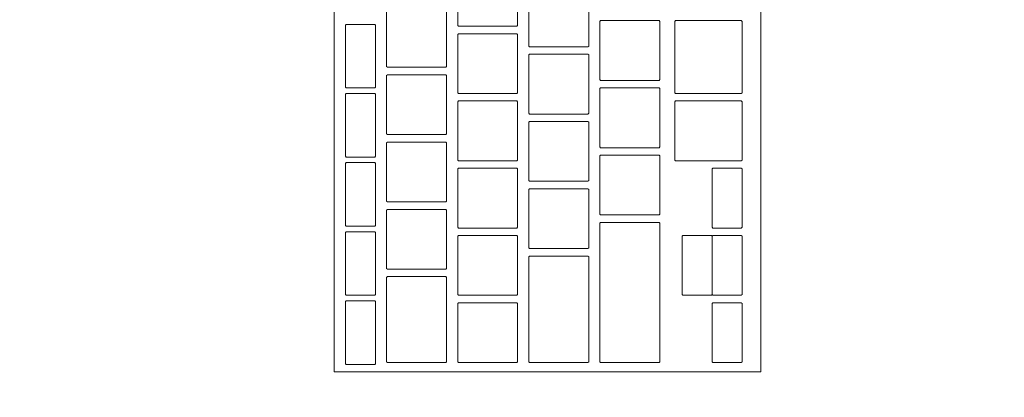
# Model space of a CAD drawing. Header units: metres. Extents: x -4 to 100, y -11 to 17.
# Tile 212 of 256: x 18.916 to 19.179, y 1.604 to 1.705. Entities that reach past the tile are written whole.
import ezdxf

# ---------------------------------------------------------------- set-up
doc = ezdxf.new("R2010")
doc.units = ezdxf.units.M
doc.header["$MEASUREMENT"] = 0
doc.linetypes.add('Wipeout_Contour', pattern=[1, 0, -1])
doc.layers.add('152 - Bemaßung_ Beschriftung.Ausbau', color=7, linetype='Continuous')
doc.layers.add('701 - Einrichtung.Möbel', color=7, linetype='Continuous')
doc.styles.add('ERSTELLTER_STIL_2', font='txt')
doc.dimstyles.new('ERSTELLTER_STIL__5', dxfattribs={"dimtxt": 0.1, "dimasz": 0.0532, "dimexe": 0.18, "dimexo": 0.0625, "dimgap": 0, "dimtad": 1, "dimtih": 1, "dimtoh": 1, "dimzin": 0, "dimdsep": 46, "dimtxsty": 'ERSTELLTER_STIL_2', "dimblk": 'ARROWHEAD_2', "dimblk1": 'ARROWHEAD_2', "dimblk2": 'ARROWHEAD_2', "dimcen": 0.09, "dimse1": 1, "dimse2": 1, "dimclrd": 7, "dimclre": 7, "dimclrt": 7, "dimazin": 0, "dimtfac": 1, "dimtdec": 4, "dimtmove": 0, "dimatfit": 3, "dimfxl": 1, "dimtolj": 1, "dimtzin": 0, "dimarcsym": 0})

# ---------------------------------------------------------------- blocks, each defined once
blk = doc.blocks.new('*D488')
at = {"layer": '152 - Bemaßung_ Beschriftung.Ausbau', "color": 7, "linetype": 'Continuous', "lineweight": 5}
for p, q in [((18.60999, -4.6125), (18.60999, -4.5075)), ((18.4702, -4.525), (18.42978, -4.595)), ((18.6302, -4.525), (18.58978, -4.595)), ((18.44999, -4.56), (18.60999, -4.56)), ((18.60999, -4.56), (22.03997, -4.56))]:
    blk.add_line(p, q, dxfattribs=at)
blk = doc.blocks.new('ARROWHEAD_2')
at = {"color": 0, "linetype": 'Continuous', "lineweight": 0}
for p, q in [((-0.3781, -0.655), (0.3781, 0.655)), ((0, 0), (-1, 0))]:
    blk.add_line(p, q, dxfattribs=at)
blk = doc.blocks.new('*D489')
at = {"layer": '152 - Bemaßung_ Beschriftung.Ausbau', "color": 7, "linetype": 'Continuous', "lineweight": 5}
for p, q in [((22.03997, -4.6125), (22.03997, -4.5075)), ((18.6302, -4.525), (18.58978, -4.595)), ((22.06018, -4.525), (22.01977, -4.595)), ((18.60999, -4.56), (22.03997, -4.56)), ((22.03997, -4.56), (22.19997, -4.56))]:
    blk.add_line(p, q, dxfattribs=at)
at = {"layer": '152 - Bemaßung_ Beschriftung.Ausbau', "color": 7, "lineweight": 5, "char_height": 0.1, "attachment_point": 7, "style": 'ERSTELLTER_STIL_2'}
for s, insert in [('\\A1;{\\pql;\\fArial|b0|i0|c0|p38;3,43}', (20.11607, -4.54)), ('\\A1;{\\pql;\\fArial|b0|i0|c0|p38;16}', (21.86797, -4.54))]:
    blk.add_mtext(s, dxfattribs=dict(at, insert=insert))

msp = doc.modelspace()

# ---------------------------------------------------------------- wipeouts: each hides what was drawn before it
at = {"color": 254, "linetype": 'Wipeout_Contour', "lineweight": 0, "ltscale": 118.742918}
msp.add_wipeout([(18.60999, 3.00998), (18.60999, 1.00998), (19.40999, 1.00998), (19.40999, 2.20998), (20.80999, 2.20998), (20.80999, 3.00998)], dxfattribs=at).dxf.layer = '701 - Einrichtung.Möbel'

# ---------------------------------------------------------------- next in the draw order: wipeouts: each hides what was drawn before it
at = {"color": 254, "linetype": 'Wipeout_Contour', "lineweight": 0, "ltscale": 76.571601}
msp.add_wipeout([(19.1139, 1.87312), (18.9999, 1.87312), (18.9999, 1.61112), (19.1139, 1.61112)], dxfattribs=at).dxf.layer = '701 - Einrichtung.Möbel'

# ---------------------------------------------------------------- next in the draw order: linework, layer by layer
at = {"layer": '701 - Einrichtung.Möbel', "color": 7, "linetype": 'Continuous', "lineweight": 5, "flags": 128}
msp.add_lwpolyline([(19.1139, 1.87312), (19.1139, 1.61112), (18.9999, 1.61112), (18.9999, 1.87312)], close=True, dxfattribs=at)

# ---------------------------------------------------------------- next in the draw order: wipeouts: each hides what was drawn before it
at = {"color": 254, "linetype": 'Wipeout_Contour', "lineweight": 0, "ltscale": 171.621037}
msp.add_wipeout([(19.0489, 1.71162), (19.0489, 1.71942), (19.0487, 1.71962), (19.0331, 1.71962), (19.0329, 1.71942), (19.0329, 1.70382), (19.0331, 1.70362), (19.0487, 1.70362), (19.0489, 1.70382)], dxfattribs=at).dxf.layer = '701 - Einrichtung.Möbel'
at = {"color": 254, "linetype": 'Wipeout_Contour', "lineweight": 0, "ltscale": 171.786865}
msp.add_wipeout([(19.0679, 1.70612), (19.0679, 1.71392), (19.0677, 1.71412), (19.0521, 1.71412), (19.0519, 1.71392), (19.0519, 1.69832), (19.0521, 1.69812), (19.0677, 1.69812), (19.0679, 1.69832)], dxfattribs=at).dxf.layer = '701 - Einrichtung.Möbel'
at = {"color": 254, "linetype": 'Wipeout_Contour', "lineweight": 0, "ltscale": 171.441914}
msp.add_wipeout([(19.0299, 1.70062), (19.0299, 1.70842), (19.0297, 1.70862), (19.0141, 1.70862), (19.0139, 1.70842), (19.0139, 1.69282), (19.0141, 1.69262), (19.0297, 1.69262), (19.0299, 1.69282)], dxfattribs=at).dxf.layer = '701 - Einrichtung.Möbel'
at = {"color": 254, "linetype": 'Wipeout_Contour', "lineweight": 0, "ltscale": 171.299664}
msp.add_wipeout([(19.0109, 1.69562), (19.0109, 1.70392), (19.0107, 1.70412), (19.0031, 1.70412), (19.0029, 1.70392), (19.0029, 1.68732), (19.0031, 1.68712), (19.0107, 1.68712), (19.0109, 1.68732)], dxfattribs=at).dxf.layer = '701 - Einrichtung.Möbel'
at = {"color": 254, "linetype": 'Wipeout_Contour', "lineweight": 0, "ltscale": 171.949916}
msp.add_wipeout([(19.0869, 1.69712), (19.0869, 1.70492), (19.0867, 1.70512), (19.0711, 1.70512), (19.0709, 1.70492), (19.0709, 1.68932), (19.0711, 1.68912), (19.0867, 1.68912), (19.0869, 1.68932)], dxfattribs=at).dxf.layer = '701 - Einrichtung.Möbel'
at = {"color": 254, "linetype": 'Wipeout_Contour', "lineweight": 0, "ltscale": 172.138147}
msp.add_wipeout([(19.1089, 1.69537), (19.1089, 1.70492), (19.1087, 1.70512), (19.0911, 1.70512), (19.0909, 1.70492), (19.0909, 1.68582), (19.0911, 1.68562), (19.1087, 1.68562), (19.1089, 1.68582)], dxfattribs=at).dxf.layer = '701 - Einrichtung.Möbel'
at = {"color": 254, "linetype": 'Wipeout_Contour', "lineweight": 0, "ltscale": 171.606573}
msp.add_wipeout([(19.0489, 1.69362), (19.0489, 1.70142), (19.0487, 1.70162), (19.0331, 1.70162), (19.0329, 1.70142), (19.0329, 1.68582), (19.0331, 1.68562), (19.0487, 1.68562), (19.0489, 1.68582)], dxfattribs=at).dxf.layer = '701 - Einrichtung.Möbel'
at = {"color": 254, "linetype": 'Wipeout_Contour', "lineweight": 0, "ltscale": 171.772461}
msp.add_wipeout([(19.0679, 1.68812), (19.0679, 1.69592), (19.0677, 1.69612), (19.0521, 1.69612), (19.0519, 1.69592), (19.0519, 1.68032), (19.0521, 1.68012), (19.0677, 1.68012), (19.0679, 1.68032)], dxfattribs=at).dxf.layer = '701 - Einrichtung.Möbel'
at = {"color": 254, "linetype": 'Wipeout_Contour', "lineweight": 0, "ltscale": 171.427528}
msp.add_wipeout([(19.0299, 1.68262), (19.0299, 1.69042), (19.0297, 1.69062), (19.0141, 1.69062), (19.0139, 1.69042), (19.0139, 1.67482), (19.0141, 1.67462), (19.0297, 1.67462), (19.0299, 1.67482)], dxfattribs=at).dxf.layer = '701 - Einrichtung.Möbel'
at = {"color": 254, "linetype": 'Wipeout_Contour', "lineweight": 0, "ltscale": 171.935602}
msp.add_wipeout([(19.0869, 1.67912), (19.0869, 1.68692), (19.0867, 1.68712), (19.0711, 1.68712), (19.0709, 1.68692), (19.0709, 1.67132), (19.0711, 1.67112), (19.0867, 1.67112), (19.0869, 1.67132)], dxfattribs=at).dxf.layer = '701 - Einrichtung.Möbel'
at = {"color": 254, "linetype": 'Wipeout_Contour', "lineweight": 0, "ltscale": 171.284912}
msp.add_wipeout([(19.0109, 1.67712), (19.0109, 1.68542), (19.0107, 1.68562), (19.0031, 1.68562), (19.0029, 1.68542), (19.0029, 1.66882), (19.0031, 1.66862), (19.0107, 1.66862), (19.0109, 1.66882)], dxfattribs=at).dxf.layer = '701 - Einrichtung.Möbel'
at = {"color": 254, "linetype": 'Wipeout_Contour', "lineweight": 0, "ltscale": 171.592261}
msp.add_wipeout([(19.0489, 1.67562), (19.0489, 1.68342), (19.0487, 1.68362), (19.0331, 1.68362), (19.0329, 1.68342), (19.0329, 1.66782), (19.0331, 1.66762), (19.0487, 1.66762), (19.0489, 1.66782)], dxfattribs=at).dxf.layer = '701 - Einrichtung.Möbel'
at = {"color": 254, "linetype": 'Wipeout_Contour', "lineweight": 0, "ltscale": 172.122039}
msp.add_wipeout([(19.1089, 1.67562), (19.1089, 1.68342), (19.1087, 1.68362), (19.0911, 1.68362), (19.0909, 1.68342), (19.0909, 1.66782), (19.0911, 1.66762), (19.1087, 1.66762), (19.1089, 1.66782)], dxfattribs=at).dxf.layer = '701 - Einrichtung.Möbel'
at = {"color": 254, "linetype": 'Wipeout_Contour', "lineweight": 0, "ltscale": 171.758209}
msp.add_wipeout([(19.0679, 1.67012), (19.0679, 1.67792), (19.0677, 1.67812), (19.0521, 1.67812), (19.0519, 1.67792), (19.0519, 1.66232), (19.0521, 1.66212), (19.0677, 1.66212), (19.0679, 1.66232)], dxfattribs=at).dxf.layer = '701 - Einrichtung.Möbel'
at = {"color": 254, "linetype": 'Wipeout_Contour', "lineweight": 0, "ltscale": 171.413294}
msp.add_wipeout([(19.0299, 1.66462), (19.0299, 1.67242), (19.0297, 1.67262), (19.0141, 1.67262), (19.0139, 1.67242), (19.0139, 1.65682), (19.0141, 1.65662), (19.0297, 1.65662), (19.0299, 1.65682)], dxfattribs=at).dxf.layer = '701 - Einrichtung.Möbel'
at = {"color": 254, "linetype": 'Wipeout_Contour', "lineweight": 0, "ltscale": 171.92144}
msp.add_wipeout([(19.0869, 1.66112), (19.0869, 1.66892), (19.0867, 1.66912), (19.0711, 1.66912), (19.0709, 1.66892), (19.0709, 1.65332), (19.0711, 1.65312), (19.0867, 1.65312), (19.0869, 1.65332)], dxfattribs=at).dxf.layer = '701 - Einrichtung.Möbel'
at = {"color": 254, "linetype": 'Wipeout_Contour', "lineweight": 0, "ltscale": 171.27032}
msp.add_wipeout([(19.0109, 1.65862), (19.0109, 1.66692), (19.0107, 1.66712), (19.0031, 1.66712), (19.0029, 1.66692), (19.0029, 1.65032), (19.0031, 1.65012), (19.0107, 1.65012), (19.0109, 1.65032)], dxfattribs=at).dxf.layer = '701 - Einrichtung.Möbel'
at = {"color": 254, "linetype": 'Wipeout_Contour', "lineweight": 0, "ltscale": 171.5781}
msp.add_wipeout([(19.0489, 1.65762), (19.0489, 1.66542), (19.0487, 1.66562), (19.0331, 1.66562), (19.0329, 1.66542), (19.0329, 1.64982), (19.0331, 1.64962), (19.0487, 1.64962), (19.0489, 1.64982)], dxfattribs=at).dxf.layer = '701 - Einrichtung.Möbel'
at = {"color": 254, "linetype": 'Wipeout_Contour', "lineweight": 0, "ltscale": 172.147796}
msp.add_wipeout([(19.1089, 1.65762), (19.1089, 1.66542), (19.1087, 1.66562), (19.1011, 1.66562), (19.1009, 1.66542), (19.1009, 1.64982), (19.1011, 1.64962), (19.1087, 1.64962), (19.1089, 1.64982)], dxfattribs=at).dxf.layer = '701 - Einrichtung.Möbel'
at = {"color": 254, "linetype": 'Wipeout_Contour', "lineweight": 0, "ltscale": 171.744109}
msp.add_wipeout([(19.0679, 1.65212), (19.0679, 1.65992), (19.0677, 1.66012), (19.0521, 1.66012), (19.0519, 1.65992), (19.0519, 1.64432), (19.0521, 1.64412), (19.0677, 1.64412), (19.0679, 1.64432)], dxfattribs=at).dxf.layer = '701 - Einrichtung.Möbel'
at = {"color": 254, "linetype": 'Wipeout_Contour', "lineweight": 0, "ltscale": 171.399212}
msp.add_wipeout([(19.0299, 1.64662), (19.0299, 1.65442), (19.0297, 1.65462), (19.0141, 1.65462), (19.0139, 1.65442), (19.0139, 1.63882), (19.0141, 1.63862), (19.0297, 1.63862), (19.0299, 1.63882)], dxfattribs=at).dxf.layer = '701 - Einrichtung.Möbel'
at = {"color": 254, "linetype": 'Wipeout_Contour', "lineweight": 0, "ltscale": 171.901228}
msp.add_wipeout([(19.0869, 1.63237), (19.0869, 1.65092), (19.0867, 1.65112), (19.0711, 1.65112), (19.0709, 1.65092), (19.0709, 1.61382), (19.0711, 1.61362), (19.0867, 1.61362), (19.0869, 1.61382)], dxfattribs=at).dxf.layer = '701 - Einrichtung.Möbel'
at = {"color": 254, "linetype": 'Wipeout_Contour', "lineweight": 0, "ltscale": 171.25589}
msp.add_wipeout([(19.0109, 1.64012), (19.0109, 1.64842), (19.0107, 1.64862), (19.0031, 1.64862), (19.0029, 1.64842), (19.0029, 1.63182), (19.0031, 1.63162), (19.0107, 1.63162), (19.0109, 1.63182)], dxfattribs=at).dxf.layer = '701 - Einrichtung.Möbel'
at = {"color": 254, "linetype": 'Wipeout_Contour', "lineweight": 0, "ltscale": 171.564091}
msp.add_wipeout([(19.0489, 1.63962), (19.0489, 1.64742), (19.0487, 1.64762), (19.0331, 1.64762), (19.0329, 1.64742), (19.0329, 1.63182), (19.0331, 1.63162), (19.0487, 1.63162), (19.0489, 1.63182)], dxfattribs=at).dxf.layer = '701 - Einrichtung.Möbel'
at = {"color": 254, "linetype": 'Wipeout_Contour', "lineweight": 0, "ltscale": 172.133834}
msp.add_wipeout([(19.1089, 1.63962), (19.1089, 1.64742), (19.1087, 1.64762), (19.1011, 1.64762), (19.1009, 1.64742), (19.1009, 1.63182), (19.1011, 1.63162), (19.1087, 1.63162), (19.1089, 1.63182)], dxfattribs=at).dxf.layer = '701 - Einrichtung.Möbel'
at = {"color": 254, "linetype": 'Wipeout_Contour', "lineweight": 0, "ltscale": 171.726698}
msp.add_wipeout([(19.0679, 1.62787), (19.0679, 1.64192), (19.0677, 1.64212), (19.0521, 1.64212), (19.0519, 1.64192), (19.0519, 1.61382), (19.0521, 1.61362), (19.0677, 1.61362), (19.0679, 1.61382)], dxfattribs=at).dxf.layer = '701 - Einrichtung.Möbel'
at = {"color": 254, "linetype": 'Wipeout_Contour', "lineweight": 0, "ltscale": 171.383419}
msp.add_wipeout([(19.0299, 1.62512), (19.0299, 1.63642), (19.0297, 1.63662), (19.0141, 1.63662), (19.0139, 1.63642), (19.0139, 1.61382), (19.0141, 1.61362), (19.0297, 1.61362), (19.0299, 1.61382)], dxfattribs=at).dxf.layer = '701 - Einrichtung.Möbel'
at = {"color": 254, "linetype": 'Wipeout_Contour', "lineweight": 0, "ltscale": 171.24162}
msp.add_wipeout([(19.0109, 1.62162), (19.0109, 1.62992), (19.0107, 1.63012), (19.0031, 1.63012), (19.0029, 1.62992), (19.0029, 1.61332), (19.0031, 1.61312), (19.0107, 1.61312), (19.0109, 1.61332)], dxfattribs=at).dxf.layer = '701 - Einrichtung.Möbel'
at = {"color": 254, "linetype": 'Wipeout_Contour', "lineweight": 0, "ltscale": 171.550234}
msp.add_wipeout([(19.0489, 1.62162), (19.0489, 1.62942), (19.0487, 1.62962), (19.0331, 1.62962), (19.0329, 1.62942), (19.0329, 1.61382), (19.0331, 1.61362), (19.0487, 1.61362), (19.0489, 1.61382)], dxfattribs=at).dxf.layer = '701 - Einrichtung.Möbel'
at = {"color": 254, "linetype": 'Wipeout_Contour', "lineweight": 0, "ltscale": 172.120022}
msp.add_wipeout([(19.1089, 1.62162), (19.1089, 1.62942), (19.1087, 1.62962), (19.1011, 1.62962), (19.1009, 1.62942), (19.1009, 1.61382), (19.1011, 1.61362), (19.1087, 1.61362), (19.1089, 1.61382)], dxfattribs=at).dxf.layer = '701 - Einrichtung.Möbel'

# ---------------------------------------------------------------- next in the draw order: linework, layer by layer
at = {"layer": '701 - Einrichtung.Möbel', "color": 7, "linetype": 'Continuous', "lineweight": 5, "flags": 128}
for points in [[(19.0489, 1.71162), (19.0489, 1.70382), (19.0487, 1.70362), (19.0331, 1.70362), (19.0329, 1.70382), (19.0329, 1.71942), (19.0331, 1.71962), (19.0487, 1.71962), (19.0489, 1.71942)], [(19.0679, 1.70612), (19.0679, 1.69832), (19.0677, 1.69812), (19.0521, 1.69812), (19.0519, 1.69832), (19.0519, 1.71392), (19.0521, 1.71412), (19.0677, 1.71412), (19.0679, 1.71392)], [(19.0299, 1.70062), (19.0299, 1.69282), (19.0297, 1.69262), (19.0141, 1.69262), (19.0139, 1.69282), (19.0139, 1.70842), (19.0141, 1.70862), (19.0297, 1.70862), (19.0299, 1.70842)], [(19.0109, 1.69562), (19.0109, 1.68732), (19.0107, 1.68712), (19.0031, 1.68712), (19.0029, 1.68732), (19.0029, 1.70392), (19.0031, 1.70412), (19.0107, 1.70412), (19.0109, 1.70392)], [(19.0869, 1.69712), (19.0869, 1.68932), (19.0867, 1.68912), (19.0711, 1.68912), (19.0709, 1.68932), (19.0709, 1.70492), (19.0711, 1.70512), (19.0867, 1.70512), (19.0869, 1.70492)], [(19.1089, 1.69537), (19.1089, 1.68582), (19.1087, 1.68562), (19.0911, 1.68562), (19.0909, 1.68582), (19.0909, 1.70492), (19.0911, 1.70512), (19.1087, 1.70512), (19.1089, 1.70492)], [(19.0489, 1.69362), (19.0489, 1.68582), (19.0487, 1.68562), (19.0331, 1.68562), (19.0329, 1.68582), (19.0329, 1.70142), (19.0331, 1.70162), (19.0487, 1.70162), (19.0489, 1.70142)], [(19.0679, 1.68812), (19.0679, 1.68032), (19.0677, 1.68012), (19.0521, 1.68012), (19.0519, 1.68032), (19.0519, 1.69592), (19.0521, 1.69612), (19.0677, 1.69612), (19.0679, 1.69592)], [(19.0299, 1.68262), (19.0299, 1.67482), (19.0297, 1.67462), (19.0141, 1.67462), (19.0139, 1.67482), (19.0139, 1.69042), (19.0141, 1.69062), (19.0297, 1.69062), (19.0299, 1.69042)], [(19.0869, 1.67912), (19.0869, 1.67132), (19.0867, 1.67112), (19.0711, 1.67112), (19.0709, 1.67132), (19.0709, 1.68692), (19.0711, 1.68712), (19.0867, 1.68712), (19.0869, 1.68692)], [(19.0109, 1.67712), (19.0109, 1.66882), (19.0107, 1.66862), (19.0031, 1.66862), (19.0029, 1.66882), (19.0029, 1.68542), (19.0031, 1.68562), (19.0107, 1.68562), (19.0109, 1.68542)], [(19.0489, 1.67562), (19.0489, 1.66782), (19.0487, 1.66762), (19.0331, 1.66762), (19.0329, 1.66782), (19.0329, 1.68342), (19.0331, 1.68362), (19.0487, 1.68362), (19.0489, 1.68342)], [(19.1089, 1.67562), (19.1089, 1.66782), (19.1087, 1.66762), (19.0911, 1.66762), (19.0909, 1.66782), (19.0909, 1.68342), (19.0911, 1.68362), (19.1087, 1.68362), (19.1089, 1.68342)], [(19.0679, 1.67012), (19.0679, 1.66232), (19.0677, 1.66212), (19.0521, 1.66212), (19.0519, 1.66232), (19.0519, 1.67792), (19.0521, 1.67812), (19.0677, 1.67812), (19.0679, 1.67792)], [(19.0299, 1.66462), (19.0299, 1.65682), (19.0297, 1.65662), (19.0141, 1.65662), (19.0139, 1.65682), (19.0139, 1.67242), (19.0141, 1.67262), (19.0297, 1.67262), (19.0299, 1.67242)], [(19.0869, 1.66112), (19.0869, 1.65332), (19.0867, 1.65312), (19.0711, 1.65312), (19.0709, 1.65332), (19.0709, 1.66892), (19.0711, 1.66912), (19.0867, 1.66912), (19.0869, 1.66892)], [(19.0109, 1.65862), (19.0109, 1.65032), (19.0107, 1.65012), (19.0031, 1.65012), (19.0029, 1.65032), (19.0029, 1.66692), (19.0031, 1.66712), (19.0107, 1.66712), (19.0109, 1.66692)], [(19.0489, 1.65762), (19.0489, 1.64982), (19.0487, 1.64962), (19.0331, 1.64962), (19.0329, 1.64982), (19.0329, 1.66542), (19.0331, 1.66562), (19.0487, 1.66562), (19.0489, 1.66542)], [(19.1089, 1.65762), (19.1089, 1.64982), (19.1087, 1.64962), (19.1011, 1.64962), (19.1009, 1.64982), (19.1009, 1.66542), (19.1011, 1.66562), (19.1087, 1.66562), (19.1089, 1.66542)], [(19.0679, 1.65212), (19.0679, 1.64432), (19.0677, 1.64412), (19.0521, 1.64412), (19.0519, 1.64432), (19.0519, 1.65992), (19.0521, 1.66012), (19.0677, 1.66012), (19.0679, 1.65992)], [(19.0299, 1.64662), (19.0299, 1.63882), (19.0297, 1.63862), (19.0141, 1.63862), (19.0139, 1.63882), (19.0139, 1.65442), (19.0141, 1.65462), (19.0297, 1.65462), (19.0299, 1.65442)], [(19.0869, 1.63237), (19.0869, 1.61382), (19.0867, 1.61362), (19.0711, 1.61362), (19.0709, 1.61382), (19.0709, 1.65092), (19.0711, 1.65112), (19.0867, 1.65112), (19.0869, 1.65092)], [(19.0109, 1.64012), (19.0109, 1.63182), (19.0107, 1.63162), (19.0031, 1.63162), (19.0029, 1.63182), (19.0029, 1.64842), (19.0031, 1.64862), (19.0107, 1.64862), (19.0109, 1.64842)], [(19.0489, 1.63962), (19.0489, 1.63182), (19.0487, 1.63162), (19.0331, 1.63162), (19.0329, 1.63182), (19.0329, 1.64742), (19.0331, 1.64762), (19.0487, 1.64762), (19.0489, 1.64742)], [(19.1089, 1.63962), (19.1089, 1.63182), (19.1087, 1.63162), (19.1011, 1.63162), (19.1009, 1.63182), (19.1009, 1.64742), (19.1011, 1.64762), (19.1087, 1.64762), (19.1089, 1.64742)], [(19.0679, 1.62787), (19.0679, 1.61382), (19.0677, 1.61362), (19.0521, 1.61362), (19.0519, 1.61382), (19.0519, 1.64192), (19.0521, 1.64212), (19.0677, 1.64212), (19.0679, 1.64192)], [(19.0299, 1.62512), (19.0299, 1.61382), (19.0297, 1.61362), (19.0141, 1.61362), (19.0139, 1.61382), (19.0139, 1.63642), (19.0141, 1.63662), (19.0297, 1.63662), (19.0299, 1.63642)], [(19.0109, 1.62162), (19.0109, 1.61332), (19.0107, 1.61312), (19.0031, 1.61312), (19.0029, 1.61332), (19.0029, 1.62992), (19.0031, 1.63012), (19.0107, 1.63012), (19.0109, 1.62992)], [(19.0489, 1.62162), (19.0489, 1.61382), (19.0487, 1.61362), (19.0331, 1.61362), (19.0329, 1.61382), (19.0329, 1.62942), (19.0331, 1.62962), (19.0487, 1.62962), (19.0489, 1.62942)], [(19.1089, 1.62162), (19.1089, 1.61382), (19.1087, 1.61362), (19.1011, 1.61362), (19.1009, 1.61382), (19.1009, 1.62942), (19.1011, 1.62962), (19.1087, 1.62962), (19.1089, 1.62942)]]:
    msp.add_lwpolyline(points, close=True, dxfattribs=at)

# ---------------------------------------------------------------- next in the draw order: wipeouts: each hides what was drawn before it
at = {"color": 254, "linetype": 'Wipeout_Contour', "lineweight": 0, "ltscale": 172.06212}
msp.add_wipeout([(19.1009, 1.63962), (19.1009, 1.64742), (19.1007, 1.64762), (19.0931, 1.64762), (19.0929, 1.64742), (19.0929, 1.63182), (19.0931, 1.63162), (19.1007, 1.63162), (19.1009, 1.63182)], dxfattribs=at).dxf.layer = '701 - Einrichtung.Möbel'

# ---------------------------------------------------------------- next in the draw order: linework, layer by layer
at = {"layer": '701 - Einrichtung.Möbel', "color": 7, "linetype": 'Continuous', "lineweight": 5, "flags": 128}
msp.add_lwpolyline([(19.1009, 1.63962), (19.1009, 1.63182), (19.1007, 1.63162), (19.0931, 1.63162), (19.0929, 1.63182), (19.0929, 1.64742), (19.0931, 1.64762), (19.1007, 1.64762), (19.1009, 1.64742)], close=True, dxfattribs=at)

# ---------------------------------------------------------------- next in the draw order: dimensions: what is measured, and where the dimension line sits
at = {"layer": '152 - Bemaßung_ Beschriftung.Ausbau', "color": 7, "linetype": 'Continuous', "lineweight": 5}
for base, p1, p2, picture, middle in [((22.03997, -4.56), (18.60999, 2.94998), (22.03997, 3.25499), '*D489', (20.24595, -4.49)), ((18.60999, -4.56), (18.44999, 2.94998), (18.60999, 2.94998), '*D488', (18.35422, -4.49))]:
    dim = msp.add_linear_dim(base=base, p1=p1, p2=p2, angle=0, dimstyle='ERSTELLTER_STIL__5', dxfattribs=at)
    dim.commit()
    dim.dimension.update_dxf_attribs({"geometry": picture, "text_midpoint": middle, "dimtype": 160})

doc.saveas('drawing.dxf')
